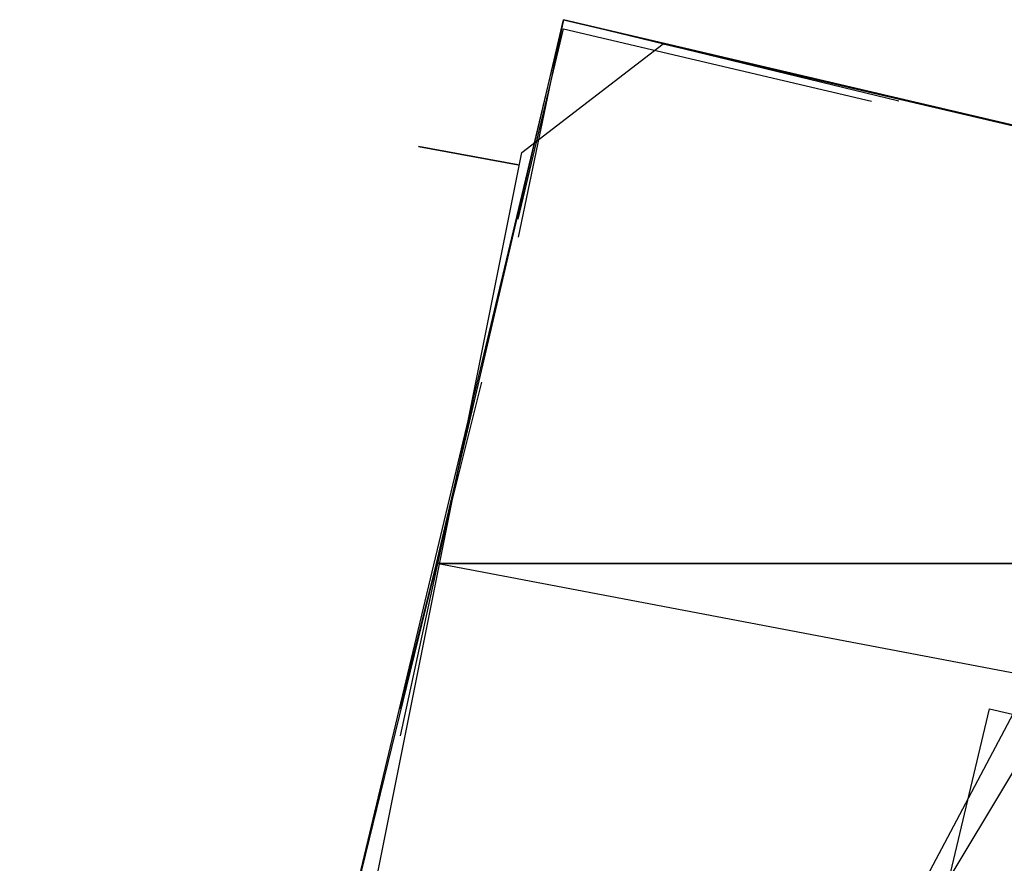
# Model space of a CAD drawing. Header units: feet. Extents: x -79 to 198, y -22 to 181.
# Tile 162 of 203: x 120.57 to 122.02, y 91.52 to 92.76. Entities that reach past the tile are written whole.
import ezdxf

# ---------------------------------------------------------------- set-up
doc = ezdxf.new("R2010")
doc.units = ezdxf.units.FT
for name, color, linetype in [('A-AREA-COMUN', 252, 'CONTINUOUS'), ('A-LINEA', 7, 'CONTINUOUS'), ('A-LINEA-GRUESA', 7, 'CONTINUOUS'), ('A-MURO-CONCRETO', 8, 'CONTINUOUS')]:
    doc.layers.add(name, color=color, linetype=linetype)

msp = doc.modelspace()

# ---------------------------------------------------------------- linework, layer by layer
at = {"layer": 'A-AREA-COMUN'}
msp.add_lwpolyline([(120.8, 87.52), (121.36, 89.8844), (121.472, 91.0933), (122, 91.1289), (121.888, 91.4133), (122.08, 91.7333), (124.4, 91.1644), (122.048, 91.7689), (121.728, 91.1644), (121.312, 91.2533), (121.088, 91.4489), (121.312, 92.5689), (121.52, 92.7289), (124.56, 92.0178), (124.72, 91.8578), (124.608, 91.3778), (125.2, 91.3778), (128.288, 92.2844)], dxfattribs=at)
at = {"layer": 'A-LINEA'}
for p, q in [((121.1333, 91.7511), (121.2533, 92.2311)), ((121.24, 92.2044), (121.1333, 91.7111))]:
    msp.add_line(p, q, dxfattribs=at)
for points in [[(124.44, 90.4978), (124.7867, 91.9644), (121.3733, 92.7644), (121.0267, 91.3111), (124.44, 90.4978)], [(121.8667, 92.6444), (121.3733, 92.7644), (121.3067, 92.4444)], [(121.3067, 92.4711), (121.3733, 92.7511), (121.8267, 92.6444)], [(117.0933, 59.0178), (114.4, 59.6578), (118.2, 75.6978), (122, 91.7511), (124.68, 91.1111)]]:
    msp.add_lwpolyline(points, dxfattribs=at)
at = {"layer": 'A-LINEA-GRUESA'}
msp.add_line((121.16, 92.5778), (121.3067, 92.5511), dxfattribs=at)
msp.add_lwpolyline([(121.3067, 92.5511), (121.16, 92.5778), (121.3067, 92.5511)], dxfattribs=at)
at = {"layer": 'A-MURO-CONCRETO'}
for points in [[(121.3733, 92.7644), (124.7867, 91.9644), (121.1867, 91.9644), (121.3733, 92.7644), (121.3733, 92.7644)], [(121.1867, 91.9644), (121.0267, 91.3111), (124.6267, 91.3111), (121.1867, 91.9644)], [(121.1867, 91.9644), (124.7867, 91.9644), (124.6267, 91.3111), (121.1867, 91.9644), (121.1867, 91.9644)]]:
    msp.add_lwpolyline(points, dxfattribs=at)

doc.saveas('drawing.dxf')
